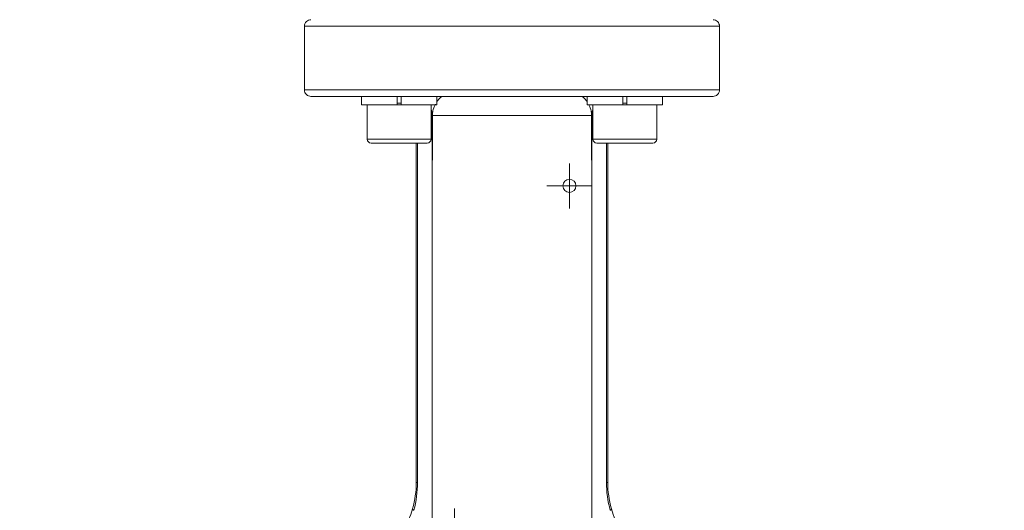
# Model space of a CAD drawing. Header units: millimetres. Extents: x -1 to 774, y -144 to 719.
# Tile 12 of 38: x 88 to 242, y 380 to 456. Entities that reach past the tile are written whole.
import ezdxf

# ---------------------------------------------------------------- set-up
doc = ezdxf.new("R2010")
doc.units = ezdxf.units.MM

# ---------------------------------------------------------------- blocks, each defined once
blk = doc.blocks.new('SW_CENTERMARKSYMBOL_0')
at = {"color": 0, "linetype": 'Continuous', "lineweight": 0}
for p, q in [((0, 2.5), (0, 3.525)), ((0, 0), (0, 2.5)), ((-2.5, 0), (-3.525, 0)), ((0, 0), (-2.5, 0)), ((0, 0), (0, -2.5)), ((0, 0), (2.5, 0)), ((2.5, 0), (3.525, 0)), ((0, -2.5), (0, -3.525))]:
    blk.add_line(p, q, dxfattribs=at)
blk = doc.blocks.new('SW_CENTERMARKSYMBOL_1')
at = {"color": 0, "linetype": 'Continuous', "lineweight": 0}
for p, q in [((0, 2.5), (0, 3.525)), ((0, 0), (0, 2.5)), ((-2.5, 0), (-3.525, 0)), ((0, 0), (-2.5, 0)), ((0, 0), (0, -2.5)), ((0, 0), (2.5, 0)), ((2.5, 0), (3.525, 0)), ((0, -2.5), (0, -3.525))]:
    blk.add_line(p, q, dxfattribs=at)
blk = doc.blocks.new('SW_CENTERMARKSYMBOL_2')
at = {"color": 0, "linetype": 'Continuous', "lineweight": 0}
for p, q in [((-3.54, 3.54), (-9.9, 9.9)), ((104.37, 3.54), (110.73, 9.9)), ((0, 0), (-1.77, 1.77)), ((50.42, -45.42), (50.42, 2.5)), ((100.83, 0), (102.6, 1.77)), ((0, 0), (1.77, -1.77)), ((100.83, 0), (99.07, -1.77)), ((3.54, -3.54), (9.9, -9.9)), ((97.3, -3.54), (90.93, -9.9)), ((50.42, -50.42), (50.42, -47.92)), ((45.42, -50.42), (-2.5, -50.42)), ((50.42, -50.42), (47.92, -50.42)), ((50.42, -50.42), (50.42, -52.92)), ((50.42, -50.42), (52.92, -50.42)), ((55.42, -50.42), (103.33, -50.42)), ((50.42, -55.42), (50.42, -103.33)), ((3.54, -97.3), (9.9, -90.93)), ((97.3, -97.3), (90.93, -90.93)), ((0, -100.83), (1.77, -99.07)), ((100.83, -100.83), (99.07, -99.07)), ((0, -100.83), (-1.77, -102.6)), ((100.83, -100.83), (102.6, -102.6)), ((-3.54, -104.37), (-9.9, -110.73)), ((104.37, -104.37), (110.73, -110.73))]:
    blk.add_line(p, q, dxfattribs=at)
for start, end in [(49.0179, 130.9821), (132.991, 135), (45, 47.009), (135, 137.009), (42.991, 45), (139.0179, 220.9821), (319.0179, 40.9821), (222.991, 225), (315, 317.009), (225, 227.009), (312.991, 315), (229.0179, 310.9821)]:
    blk.add_arc((50.42, -50.42), 71.3, start, end, dxfattribs=at)

msp = doc.modelspace()

# ---------------------------------------------------------------- linework, layer by layer
at = {"color": 7, "linetype": 'Continuous', "lineweight": 15}
for p, q in [((132.47, 455.29), (132.47, 445.29)), ((132.47, 455.29), (197.47, 455.29)), ((197.47, 445.29), (197.47, 455.29)), ((197.47, 445.29), (132.47, 445.29)), ((141.39, 444.29), (141.39, 442.99)), ((141.39, 444.29), (141.39, 442.99)), ((146.97, 444.29), (141.39, 444.29)), ((146.97, 444.29), (146.97, 442.99)), ((147.62, 442.99), (147.62, 444.29)), ((153.19, 442.99), (153.19, 444.29)), ((176.75, 444.29), (176.75, 442.99)), ((182.32, 444.29), (182.32, 442.99)), ((188.55, 444.29), (182.97, 444.29)), ((182.97, 442.99), (182.97, 444.29)), ((188.55, 442.99), (188.55, 444.29)), ((146.97, 442.99), (141.39, 442.99)), ((142.29, 442.99), (142.29, 437.59)), ((142.29, 442.99), (142.29, 437.59)), ((147.62, 442.99), (146.97, 442.99)), ((153.19, 442.99), (147.62, 442.99)), ((152.29, 437.59), (152.29, 442.99)), ((182.32, 442.99), (176.75, 442.99)), ((177.65, 442.99), (177.65, 437.59)), ((182.97, 442.99), (182.32, 442.99)), ((188.55, 442.99), (182.97, 442.99)), ((187.65, 437.59), (187.65, 442.99)), ((152.47, 441.29), (152.47, 434.29)), ((152.5, 434.29), (152.5, 441.29)), ((152.5, 441.29), (177.44, 441.29)), ((177.44, 441.29), (177.44, 434.29)), ((177.47, 434.29), (177.47, 441.29)), ((142.89, 436.99), (142.89, 436.99)), ((147.29, 436.99), (142.89, 436.99)), ((151.69, 436.99), (147.29, 436.99)), ((149.97, 383.89), (149.97, 436.99)), ((182.65, 436.99), (178.25, 436.99)), ((179.97, 436.99), (179.97, 383.89)), ((187.05, 436.99), (182.65, 436.99)), ((152.47, 434.29), (152.5, 434.29)), ((152.47, 373.29), (152.47, 434.29)), ((177.44, 434.29), (177.47, 434.29)), ((177.47, 434.29), (177.47, 373.29)), ((150.17, 383.89), (149.97, 383.89)), ((179.97, 383.89), (179.77, 383.89))]:
    msp.add_line(p, q, dxfattribs=at)
at = {"color": 8, "linetype": 'Continuous', "lineweight": 15}
for p, q in [((146.97, 443.24), (147.62, 443.24)), ((182.32, 443.24), (182.97, 443.24)), ((142.29, 437.59), (142.29, 437.59)), ((142.29, 437.59), (147.29, 437.59)), ((147.29, 437.59), (152.29, 437.59)), ((150.17, 383.89), (150.17, 436.99)), ((177.65, 437.59), (182.65, 437.59)), ((179.77, 436.99), (179.77, 383.89)), ((182.65, 437.59), (187.65, 437.59))]:
    msp.add_line(p, q, dxfattribs=at)
at = {"color": 7, "linetype": 'Continuous', "lineweight": 15}
msp.add_circle((173.97, 430.29), 1.02, dxfattribs=at)
for centre, radius, start, end in [((142.89, 437.59), 0.6, 180, 270), ((142.89, 437.59), 0.6, 180, 270), ((151.69, 437.59), 0.6, 270, 0), ((178.25, 437.59), 0.6, 180, 270), ((187.05, 437.59), 0.6, 270, 0), ((134.97, 383.89), 15, 233.0949, 344.0657), ((194.97, 383.89), 15, 195.9343, 306.9051)]:
    msp.add_arc(centre, radius, start, end, dxfattribs=at)
for points, knots in [([(133.47, 456.29), (133.35, 456.29), (133.23, 456.27), (132.98, 456.17), (132.86, 456.09), (132.67, 455.9), (132.59, 455.78), (132.49, 455.53), (132.47, 455.4), (132.47, 455.29)], [0, 0, 0, 0, 0.25, 0.25, 0.5, 0.5, 0.75, 0.75, 1, 1, 1, 1]), ([(196.47, 456.29), (196.59, 456.29), (196.72, 456.27), (196.96, 456.17), (197.08, 456.09), (197.28, 455.9), (197.35, 455.78), (197.45, 455.53), (197.47, 455.4), (197.47, 455.29)], [0, 0, 0, 0, 0.25, 0.25, 0.5, 0.5, 0.75, 0.75, 1, 1, 1, 1]), ([(132.47, 445.29), (132.47, 445.17), (132.49, 445.04), (132.59, 444.8), (132.67, 444.68), (132.86, 444.48), (132.98, 444.41), (133.23, 444.31), (133.35, 444.29), (133.47, 444.29)], [0, 0, 0, 0, 0.25, 0.25, 0.5, 0.5, 0.75, 0.75, 1, 1, 1, 1]), ([(196.47, 444.29), (196.47, 444.29), (196.39, 444.29), (196, 444.29), (195.68, 444.29), (194.74, 444.29), (194.11, 444.29), (192.46, 444.29), (191.43, 444.29), (188.91, 444.29), (187.42, 444.29), (183.95, 444.29), (181.97, 444.29), (177.62, 444.29), (175.23, 444.29), (170.22, 444.29), (167.6, 444.29), (162.35, 444.29), (159.72, 444.29), (154.71, 444.29), (152.33, 444.29), (147.97, 444.29), (145.99, 444.29), (142.53, 444.29), (141.03, 444.29), (138.51, 444.29), (137.48, 444.29), (135.83, 444.29), (135.2, 444.29), (134.26, 444.29), (133.95, 444.29), (133.55, 444.29), (133.47, 444.29), (133.47, 444.29)], [0, 0, 0, 0, 0.0625, 0.0625, 0.125, 0.125, 0.1875, 0.1875, 0.25, 0.25, 0.3125, 0.3125, 0.375, 0.375, 0.4375, 0.4375, 0.5, 0.5, 0.5625, 0.5625, 0.625, 0.625, 0.6875, 0.6875, 0.75, 0.75, 0.8125, 0.8125, 0.875, 0.875, 0.9375, 0.9375, 1, 1, 1, 1]), ([(154.09, 444.29), (153.99, 444.25), (153.79, 444.17), (153.43, 443.82), (153.24, 443.49), (153.19, 443.4)], [0, 0, 0, 0, 0.428549, 0.855478, 1, 1, 1, 1]), ([(175.85, 444.29), (175.95, 444.25), (176.15, 444.17), (176.51, 443.82), (176.7, 443.49), (176.75, 443.4)], [0, 0, 0, 0, 0.428124, 0.854629, 1, 1, 1, 1]), ([(197.47, 445.29), (197.47, 445.17), (197.45, 445.04), (197.35, 444.8), (197.28, 444.68), (197.08, 444.48), (196.96, 444.41), (196.72, 444.31), (196.59, 444.29), (196.47, 444.29)], [0, 0, 0, 0, 0.25, 0.25, 0.5, 0.5, 0.75, 0.75, 1, 1, 1, 1]), ([(152.99, 443.07), (152.95, 443), (152.78, 442.73), (152.56, 442.1), (152.52, 441.54), (152.5, 441.29)], [0, 0, 0, 0, 0.157567, 0.617125, 1, 1, 1, 1]), ([(177, 442.99), (177.02, 442.94), (177.18, 442.69), (177.38, 442.1), (177.42, 441.54), (177.44, 441.29)], [0, 0, 0, 0, 0.105297, 0.593369, 1, 1, 1, 1]), ([(152.29, 442.23), (152.32, 442.17), (152.45, 441.88), (152.46, 441.55), (152.47, 441.29)], [0, 0, 0, 0, 0.238734, 1, 1, 1, 1]), ([(177.47, 441.29), (177.48, 441.57), (177.5, 441.91), (177.62, 442.2), (177.65, 442.25)], [0, 0, 0, 0, 0.810403, 1, 1, 1, 1]), ([(149.4, 379.77), (149.39, 379.77), (149.39, 379.75), (149.39, 379.73), (149.4, 379.7), (149.42, 379.68), (149.44, 379.65), (149.49, 379.6), (149.55, 379.55), (149.59, 379.53)], [0, 0, 0, 0, 0.120705, 0.23152, 0.332095, 0.422194, 0.501679, 0.761274, 1, 1, 1, 1]), ([(180.55, 379.77), (180.55, 379.77), (180.55, 379.75), (180.55, 379.72), (180.53, 379.69), (180.5, 379.65), (180.45, 379.6), (180.39, 379.55), (180.36, 379.53)], [0, 0, 0, 0, 0.110063, 0.250064, 0.416898, 0.499965, 0.770614, 1, 1, 1, 1])]:
    msp.add_open_spline(points, degree=3, knots=knots, dxfattribs=at)
for points in [[(149.4, 379.77), (149.78, 381.11), (149.97, 382.5), (149.97, 383.89)], [(150.17, 383.89), (150.17, 382.42), (149.97, 380.95), (149.59, 379.53)], [(180.36, 379.53), (179.97, 380.95), (179.77, 382.42), (179.77, 383.89)], [(179.97, 383.89), (179.97, 382.5), (180.17, 381.11), (180.55, 379.77)]]:
    msp.add_open_spline(points, degree=3, dxfattribs=at)

# ---------------------------------------------------------------- block references
at = {"color": 7, "linetype": 'Continuous', "lineweight": 0}
for name, p in [('SW_CENTERMARKSYMBOL_0', (173.97, 430.29)), ('SW_CENTERMARKSYMBOL_2', (114.55, 356.7)), ('SW_CENTERMARKSYMBOL_1', (155.97, 376.29))]:
    msp.add_blockref(name, p, dxfattribs=at)

doc.saveas('drawing.dxf')
